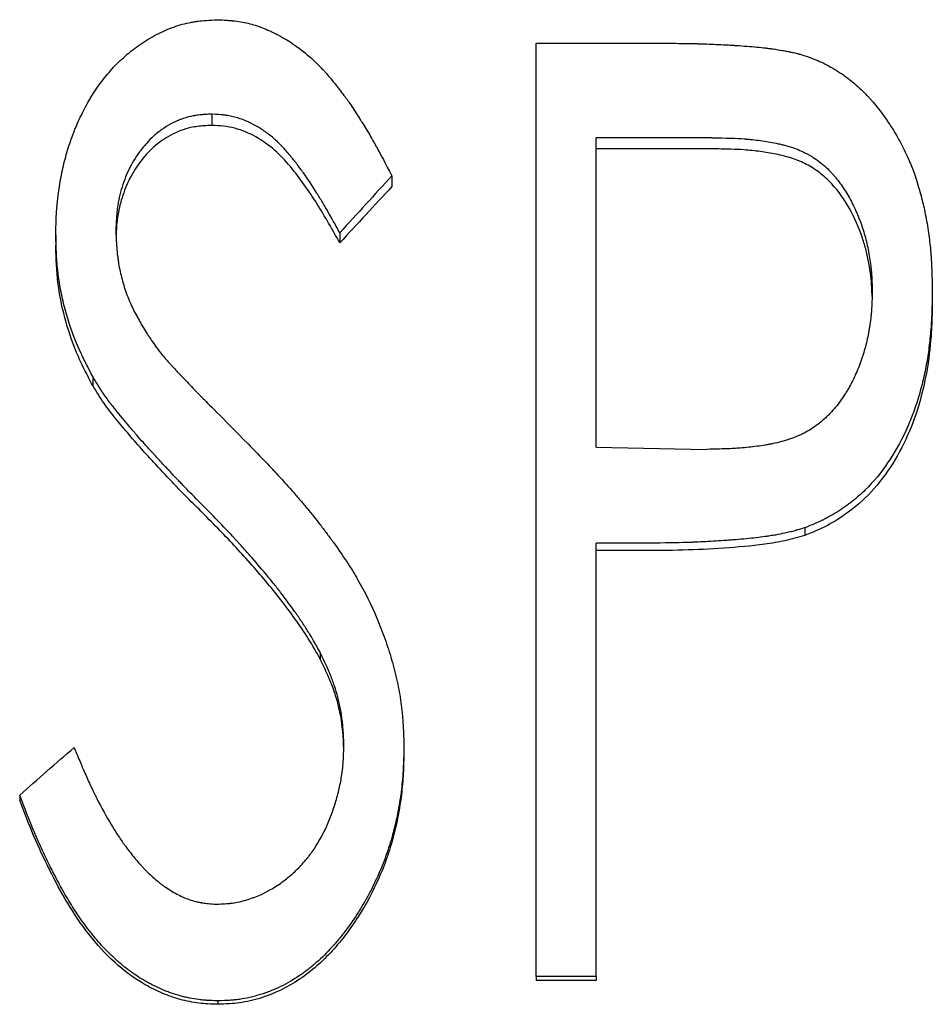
# Model space of a CAD drawing. Header units: millimetres. Extents: x 0 to 594, y 0 to 420.
# Tile 15 of 20: x 193 to 202, y 222 to 231. Entities that reach past the tile are written whole.
import ezdxf

# ---------------------------------------------------------------- set-up
doc = ezdxf.new("R2010")
doc.units = ezdxf.units.MM

msp = doc.modelspace()

# ---------------------------------------------------------------- linework, layer by layer
at = {"color": 7, "linetype": 'Continuous', "lineweight": 25}
for p, q in [((197.8841, 230.7949), (199.0975, 230.7949)), ((197.8841, 221.8273), (197.8841, 230.7949)), ((194.7688, 230.1139), (194.7688, 230.0059)), ((199.5734, 229.8865), (198.4611, 229.8865)), ((198.4611, 226.9132), (198.4611, 229.8865)), ((199.5734, 229.7804), (198.4611, 229.7804)), ((196.4995, 229.5219), (196.4995, 229.419)), ((193.2688, 228.9517), (193.2688, 228.8538)), ((195.9983, 228.9749), (195.9983, 228.8768)), ((201.6918, 228.4125), (201.6918, 228.3194)), ((193.6239, 227.593), (193.6239, 227.507)), ((198.4611, 226.9132), (199.5266, 226.8934)), ((200.4659, 226.1403), (200.4659, 226.0671)), ((198.901, 225.9927), (198.4611, 225.9927)), ((198.4611, 221.8273), (198.4611, 225.9927)), ((198.901, 225.9208), (198.4611, 225.9208)), ((195.8108, 224.9402), (195.8108, 224.8776)), ((196.6149, 224.0425), (196.6149, 223.9877)), ((192.9226, 223.5723), (192.9226, 223.5216)), ((198.4611, 221.8273), (197.8841, 221.8273)), ((197.8841, 221.8273), (197.8841, 221.7919)), ((198.4611, 221.7919), (197.8841, 221.7919)), ((198.4611, 221.8273), (198.4611, 221.7919)), ((194.8265, 221.595), (194.8265, 221.5617))]:
    msp.add_line(p, q, dxfattribs=at)
for points, knots in [([(193.2688, 228.9517), (193.2697, 228.9915), (193.2707, 229.0263), (193.2722, 229.0711), (193.2727, 229.0848), (193.2734, 229.1034), (193.2736, 229.1093), (193.274, 229.1177), (193.2741, 229.1204), (193.2743, 229.1244), (193.2744, 229.1257), (193.2745, 229.1282), (193.2745, 229.1288), (193.2762, 229.1623), (193.2781, 229.193), (193.2818, 229.2376), (193.2831, 229.2522), (193.2859, 229.281), (193.2874, 229.2943), (193.2961, 229.3685), (193.3049, 229.4275), (193.3264, 229.5448), (193.3392, 229.604), (193.3676, 229.718), (193.3842, 229.7747), (193.4127, 229.8594), (193.4227, 229.8875), (193.4387, 229.9297), (193.4442, 229.9437), (193.4555, 229.9717), (193.461, 229.9852), (193.4918, 230.0579), (193.5179, 230.1133), (193.5593, 230.1925), (193.5734, 230.2183), (193.5952, 230.2559), (193.6026, 230.2683), (193.6175, 230.2927), (193.6244, 230.3038), (193.6656, 230.3678), (193.7007, 230.4167), (193.7566, 230.4866), (193.7758, 230.5093), (193.8152, 230.5536), (193.8347, 230.5744), (193.8994, 230.6396), (193.9443, 230.6801), (194.0143, 230.7362), (194.0381, 230.7541), (194.0745, 230.7799), (194.0867, 230.7883), (194.1052, 230.8006), (194.1114, 230.8047), (194.1239, 230.8127), (194.1296, 230.8163), (194.191, 230.8546), (194.2456, 230.8842), (194.3274, 230.9217), (194.3547, 230.9331), (194.3955, 230.9485), (194.4091, 230.9534), (194.4363, 230.9625), (194.449, 230.9665), (194.4925, 230.9793), (194.5217, 230.9867), (194.566, 230.9959), (194.5808, 230.9987), (194.6031, 231.0024), (194.6106, 231.0036), (194.6218, 231.0052), (194.6255, 231.0057), (194.6311, 231.0065), (194.633, 231.0067), (194.6367, 231.0072), (194.6393, 231.0075), (194.6803, 231.0127), (194.7404, 231.0173), (194.821, 231.0215)], [0, 0, 0, 0, 0.03125, 0.03125, 0.046875, 0.046875, 0.054688, 0.054688, 0.058594, 0.058594, 0.060547, 0.060547, 0.0625, 0.0625, 0.09375, 0.09375, 0.109375, 0.109375, 0.125, 0.125, 0.1875, 0.1875, 0.25, 0.25, 0.3125, 0.3125, 0.34375, 0.34375, 0.359375, 0.359375, 0.375, 0.375, 0.4375, 0.4375, 0.46875, 0.46875, 0.484375, 0.484375, 0.5, 0.5, 0.5625, 0.5625, 0.59375, 0.59375, 0.625, 0.625, 0.6875, 0.6875, 0.71875, 0.71875, 0.734375, 0.734375, 0.742188, 0.742188, 0.75, 0.75, 0.8125, 0.8125, 0.84375, 0.84375, 0.859375, 0.859375, 0.875, 0.875, 0.90625, 0.90625, 0.921875, 0.921875, 0.929688, 0.929688, 0.933594, 0.933594, 0.935547, 0.935547, 0.9375, 0.9375, 1, 1, 1, 1]), ([(194.821, 231.0215), (194.8542, 231.0198), (194.8833, 231.0182), (194.9206, 231.0157), (194.932, 231.0149), (194.9475, 231.0136), (194.9524, 231.0132), (194.9594, 231.0126), (194.9617, 231.0124), (194.965, 231.0121), (194.966, 231.012), (194.9682, 231.0118), (194.9686, 231.0117), (195.0219, 231.0063), (195.0716, 230.9979), (195.1635, 230.9754), (195.2096, 230.9609), (195.2791, 230.9343), (195.3023, 230.9246), (195.3372, 230.9088), (195.3489, 230.9034), (195.3664, 230.8949), (195.3722, 230.892), (195.3839, 230.8862), (195.3902, 230.8829), (195.4807, 230.836), (195.5621, 230.7835), (195.6782, 230.6923), (195.716, 230.6597), (195.7712, 230.6078), (195.7893, 230.59), (195.8162, 230.5625), (195.8251, 230.5532), (195.8384, 230.539), (195.8428, 230.5343), (195.8494, 230.5271), (195.8515, 230.5247), (195.8559, 230.5199), (195.8587, 230.5168), (195.8859, 230.4865), (195.9167, 230.4497), (195.9615, 230.3933), (195.9709, 230.3814), (195.9882, 230.3592), (195.9965, 230.3485), (196.0205, 230.3173), (196.0352, 230.2978), (196.0553, 230.2705), (196.0617, 230.2618), (196.0738, 230.2449), (196.0791, 230.2374), (196.0968, 230.2121), (196.1092, 230.1939), (196.1356, 230.1544), (196.1495, 230.1332), (196.1715, 230.0992), (196.179, 230.0875), (196.1905, 230.0694), (196.1944, 230.0633), (196.2003, 230.054), (196.2022, 230.0509), (196.2062, 230.0446), (196.2086, 230.0407), (196.2356, 229.9979), (196.2607, 229.9564), (196.2981, 229.8926), (196.3105, 229.871), (196.3291, 229.8383), (196.3353, 229.8273), (196.3445, 229.8107), (196.3476, 229.8052), (196.3522, 229.7969), (196.3537, 229.7941), (196.356, 229.7899), (196.3568, 229.7885), (196.3583, 229.7857), (196.3594, 229.7837), (196.3895, 229.7288), (196.436, 229.6418), (196.4995, 229.5219)], [0, 0, 0, 0, 0.03125, 0.03125, 0.046875, 0.046875, 0.054688, 0.054688, 0.058594, 0.058594, 0.060547, 0.060547, 0.0625, 0.0625, 0.125, 0.125, 0.1875, 0.1875, 0.21875, 0.21875, 0.234375, 0.234375, 0.242188, 0.242188, 0.25, 0.25, 0.375, 0.375, 0.4375, 0.4375, 0.46875, 0.46875, 0.484375, 0.484375, 0.492188, 0.492188, 0.496094, 0.496094, 0.5, 0.5, 0.5625, 0.5625, 0.578125, 0.578125, 0.59375, 0.59375, 0.625, 0.625, 0.640625, 0.640625, 0.65625, 0.65625, 0.6875, 0.6875, 0.71875, 0.71875, 0.734375, 0.734375, 0.742188, 0.742188, 0.746094, 0.746094, 0.75, 0.75, 0.8125, 0.8125, 0.84375, 0.84375, 0.859375, 0.859375, 0.867188, 0.867188, 0.871094, 0.871094, 0.873047, 0.873047, 0.875, 0.875, 1, 1, 1, 1]), ([(199.0975, 230.7949), (199.1723, 230.7948), (199.2393, 230.7944), (199.3281, 230.7933), (199.3558, 230.7928), (199.3944, 230.7921), (199.4068, 230.7918), (199.4246, 230.7914), (199.4304, 230.7912), (199.439, 230.791), (199.4418, 230.7909), (199.446, 230.7908), (199.4474, 230.7907), (199.4501, 230.7906), (199.4509, 230.7906), (199.5166, 230.7886), (199.578, 230.7863), (199.6667, 230.7821), (199.6957, 230.7806), (199.7384, 230.7782), (199.7525, 230.7774), (199.7734, 230.7761), (199.7804, 230.7757), (199.7907, 230.775), (199.7942, 230.7748), (199.7993, 230.7745), (199.801, 230.7743), (199.8045, 230.7741), (199.8056, 230.7741), (199.8811, 230.7691), (199.9472, 230.7638), (200.0356, 230.7554), (200.0633, 230.7525), (200.1022, 230.748), (200.1147, 230.7465), (200.1328, 230.7442), (200.1387, 230.7434), (200.1474, 230.7422), (200.1503, 230.7418), (200.156, 230.741), (200.1577, 230.7408), (200.1925, 230.7358), (200.2226, 230.7311), (200.2664, 230.7235), (200.2807, 230.7209), (200.3019, 230.7169), (200.3089, 230.7155), (200.3228, 230.7128), (200.3288, 230.7116), (200.3522, 230.7067), (200.3671, 230.7033), (200.3887, 230.6981), (200.3957, 230.6963), (200.406, 230.6935), (200.4094, 230.6926), (200.4162, 230.6907), (200.4204, 230.6895), (200.4417, 230.6834), (200.4699, 230.6745), (200.5073, 230.662)], [0, 0, 0, 0, 0.125, 0.125, 0.1875, 0.1875, 0.21875, 0.21875, 0.234375, 0.234375, 0.242188, 0.242188, 0.246094, 0.246094, 0.25, 0.25, 0.375, 0.375, 0.4375, 0.4375, 0.46875, 0.46875, 0.484375, 0.484375, 0.492188, 0.492188, 0.496094, 0.496094, 0.5, 0.5, 0.625, 0.625, 0.6875, 0.6875, 0.71875, 0.71875, 0.734375, 0.734375, 0.742188, 0.742188, 0.75, 0.75, 0.8125, 0.8125, 0.84375, 0.84375, 0.859375, 0.859375, 0.875, 0.875, 0.90625, 0.90625, 0.921875, 0.921875, 0.929688, 0.929688, 0.9375, 0.9375, 1, 1, 1, 1]), ([(200.5073, 230.662), (200.5419, 230.6486), (200.5723, 230.6363), (200.6114, 230.6195), (200.6233, 230.6142), (200.6397, 230.6067), (200.6449, 230.6043), (200.6523, 230.6007), (200.6547, 230.5996), (200.6593, 230.5973), (200.6608, 230.5965), (200.6875, 230.583), (200.7116, 230.5699), (200.7482, 230.5483), (200.7604, 230.5408), (200.7851, 230.5252), (200.7984, 230.5166), (200.8568, 230.4774), (200.9016, 230.4435), (200.9661, 230.3887), (200.9871, 230.3698), (201.0179, 230.3405), (201.028, 230.3305), (201.0481, 230.3103), (201.0586, 230.2994), (201.1416, 230.2112), (201.2095, 230.1253), (201.3029, 229.9853), (201.3326, 229.9368), (201.3749, 229.8612), (201.3887, 229.8355), (201.4155, 229.7832), (201.4281, 229.7575), (201.4543, 229.7016), (201.4664, 229.6746), (201.4829, 229.6358), (201.4881, 229.6231), (201.498, 229.5983), (201.503, 229.5855), (201.5156, 229.5518), (201.5241, 229.5272), (201.5417, 229.4738), (201.5509, 229.444), (201.5775, 229.3537), (201.5919, 229.3001), (201.6153, 229.2018), (201.6262, 229.1474), (201.6476, 229.0235), (201.6565, 228.9646), (201.6673, 228.8808), (201.6704, 228.8537), (201.6744, 228.8141), (201.6756, 228.8011), (201.6773, 228.7819), (201.6779, 228.7756), (201.6786, 228.7661), (201.6789, 228.7629), (201.6793, 228.7567), (201.6796, 228.7528), (201.6853, 228.6747), (201.6893, 228.562), (201.6918, 228.4125)], [0, 0, 0, 0, 0.03125, 0.03125, 0.046875, 0.046875, 0.054688, 0.054688, 0.058594, 0.058594, 0.0625, 0.0625, 0.09375, 0.09375, 0.109375, 0.109375, 0.125, 0.125, 0.1875, 0.1875, 0.21875, 0.21875, 0.234375, 0.234375, 0.25, 0.25, 0.375, 0.375, 0.4375, 0.4375, 0.46875, 0.46875, 0.5, 0.5, 0.53125, 0.53125, 0.546875, 0.546875, 0.5625, 0.5625, 0.59375, 0.59375, 0.625, 0.625, 0.6875, 0.6875, 0.75, 0.75, 0.8125, 0.8125, 0.84375, 0.84375, 0.859375, 0.859375, 0.867188, 0.867188, 0.871094, 0.871094, 0.875, 0.875, 1, 1, 1, 1]), ([(194.7688, 230.1139), (194.7461, 230.1128), (194.7262, 230.1118), (194.7007, 230.1102), (194.6929, 230.1097), (194.6823, 230.1089), (194.6789, 230.1086), (194.6741, 230.1082), (194.6726, 230.1081), (194.6695, 230.1079), (194.669, 230.1078), (194.6478, 230.1059), (194.63, 230.1038), (194.5963, 230.0988), (194.5813, 230.0961), (194.5342, 230.0855), (194.5026, 230.076), (194.4551, 230.0578), (194.4392, 230.0511), (194.4073, 230.0365), (194.3905, 230.028), (194.3452, 230.0037), (194.3163, 229.9858), (194.2748, 229.9564), (194.2613, 229.9462), (194.235, 229.925), (194.2214, 229.9133), (194.1861, 229.8811), (194.1631, 229.8578), (194.1293, 229.82), (194.1182, 229.8069), (194.0962, 229.7798), (194.0849, 229.7653), (194.0539, 229.7235), (194.0349, 229.6951), (194, 229.6374), (193.9837, 229.6072), (193.9561, 229.5493), (193.9433, 229.5191), (193.9196, 229.456), (193.9085, 229.4223), (193.8892, 229.3558), (193.8811, 229.3226), (193.871, 229.2731), (193.868, 229.2567), (193.8641, 229.232), (193.8628, 229.2238), (193.8611, 229.2115), (193.8606, 229.2074), (193.8598, 229.2013), (193.8595, 229.1992), (193.859, 229.1951), (193.8587, 229.1924), (193.8533, 229.1465), (193.8491, 229.0792), (193.8457, 228.9891)], [0, 0, 0, 0, 0.03125, 0.03125, 0.046875, 0.046875, 0.054688, 0.054688, 0.058594, 0.058594, 0.0625, 0.0625, 0.09375, 0.09375, 0.125, 0.125, 0.1875, 0.1875, 0.21875, 0.21875, 0.25, 0.25, 0.3125, 0.3125, 0.34375, 0.34375, 0.375, 0.375, 0.4375, 0.4375, 0.46875, 0.46875, 0.5, 0.5, 0.5625, 0.5625, 0.625, 0.625, 0.6875, 0.6875, 0.75, 0.75, 0.8125, 0.8125, 0.84375, 0.84375, 0.859375, 0.859375, 0.867188, 0.867188, 0.871094, 0.871094, 0.875, 0.875, 1, 1, 1, 1]), ([(195.9983, 228.9749), (195.9745, 229.0178), (195.9536, 229.0553), (195.9267, 229.1032), (195.9185, 229.1179), (195.9072, 229.1377), (195.9037, 229.144), (195.8986, 229.153), (195.897, 229.1558), (195.8946, 229.16), (195.8938, 229.1614), (195.8923, 229.1641), (195.892, 229.1646), (195.8704, 229.2023), (195.8509, 229.2359), (195.8228, 229.2831), (195.8136, 229.2983), (195.8001, 229.3204), (195.7956, 229.3277), (195.789, 229.3383), (195.7868, 229.3419), (195.7825, 229.3489), (195.7809, 229.3514), (195.7348, 229.4248), (195.6918, 229.4892), (195.6281, 229.5788), (195.607, 229.6075), (195.5754, 229.6487), (195.5649, 229.6622), (195.5493, 229.682), (195.544, 229.6885), (195.5362, 229.6981), (195.5336, 229.7013), (195.5297, 229.7061), (195.5284, 229.7077), (195.5258, 229.7109), (195.5249, 229.712), (195.4959, 229.7471), (195.4696, 229.777), (195.4318, 229.817), (195.4195, 229.8295), (195.4014, 229.847), (195.3954, 229.8527), (195.3866, 229.8609), (195.3837, 229.8636), (195.3778, 229.8688), (195.3757, 229.8707), (195.3432, 229.8992), (195.3138, 229.9226), (195.2689, 229.9546), (195.2538, 229.9648), (195.231, 229.9793), (195.2234, 229.984), (195.2081, 229.9932), (195.201, 229.9973), (195.1258, 230.0395), (195.0578, 230.0674), (194.971, 230.0903), (194.9532, 230.0943), (194.926, 230.0993), (194.9168, 230.1008), (194.9029, 230.1029), (194.8982, 230.1035), (194.8912, 230.1044), (194.8888, 230.1047), (194.8841, 230.1053), (194.8809, 230.1057), (194.8551, 230.1086), (194.8182, 230.1112), (194.7688, 230.1139)], [0, 0, 0, 0, 0.0625, 0.0625, 0.09375, 0.09375, 0.109375, 0.109375, 0.117188, 0.117188, 0.121094, 0.121094, 0.125, 0.125, 0.1875, 0.1875, 0.21875, 0.21875, 0.234375, 0.234375, 0.242188, 0.242188, 0.25, 0.25, 0.375, 0.375, 0.4375, 0.4375, 0.46875, 0.46875, 0.484375, 0.484375, 0.492188, 0.492188, 0.496094, 0.496094, 0.5, 0.5, 0.5625, 0.5625, 0.59375, 0.59375, 0.609375, 0.609375, 0.617188, 0.617188, 0.625, 0.625, 0.6875, 0.6875, 0.71875, 0.71875, 0.734375, 0.734375, 0.75, 0.75, 0.875, 0.875, 0.90625, 0.90625, 0.921875, 0.921875, 0.929688, 0.929688, 0.933594, 0.933594, 0.9375, 0.9375, 1, 1, 1, 1]), ([(194.7688, 230.0059), (194.7436, 230.0046), (194.6974, 230.0024), (194.6294, 229.9964), (194.5544, 229.984), (194.4681, 229.9576), (194.3753, 229.9149), (194.2875, 229.8613), (194.1818, 229.7766), (194.0699, 229.6498), (193.9637, 229.4778), (193.9096, 229.3301), (193.881, 229.2221), (193.8676, 229.1566), (193.857, 229.0853), (193.8514, 229.0145), (193.8492, 228.9654), (193.8483, 228.9441)], [0, 0, 0, 0, 0.0478604, 0.0877478, 0.1293602, 0.1919392, 0.2586474, 0.3233965, 0.3879482, 0.5171369, 0.6463219, 0.7755662, 0.8193866, 0.8624665, 0.9049331, 0.9587455, 1, 1, 1, 1]), ([(195.9983, 228.8768), (195.9628, 228.9404), (195.8916, 229.0676), (195.7423, 229.3177), (195.5753, 229.5573), (195.3775, 229.7736), (195.1969, 229.9018), (195.0254, 229.9741), (194.8796, 230.0002), (194.8057, 230.004), (194.7688, 230.0059)], [0, 0, 0, 0, 0.125118, 0.250227, 0.500303, 0.625277, 0.750172, 0.874951, 0.93745, 1, 1, 1, 1]), ([(199.5734, 229.8865), (199.7114, 229.8852), (199.8148, 229.8819), (199.8846, 229.8766), (199.8868, 229.8764), (199.8902, 229.8762), (199.8918, 229.8761), (199.8968, 229.8757), (199.9001, 229.8754), (199.91, 229.8746), (199.9166, 229.874), (199.9364, 229.8722), (199.9495, 229.8709), (199.9886, 229.8668), (200.0144, 229.8637), (200.0912, 229.8531), (200.1414, 229.8446), (200.1968, 229.8333), (200.2048, 229.8316), (200.2188, 229.8286), (200.2257, 229.827), (200.2463, 229.8222), (200.2597, 229.8188), (200.2993, 229.8083), (200.3247, 229.8007), (200.3979, 229.7761), (200.4426, 229.7572), (200.4934, 229.7307), (200.5052, 229.7242), (200.5268, 229.7116), (200.5375, 229.705), (200.5692, 229.6846), (200.5899, 229.6699), (200.6505, 229.6228), (200.689, 229.5871), (200.7303, 229.5424), (200.7335, 229.5388), (200.7412, 229.5301), (200.7451, 229.5257), (200.7566, 229.5124), (200.7641, 229.5033), (200.7865, 229.4757), (200.801, 229.4565), (200.8434, 229.3969), (200.8702, 229.3544), (200.9206, 229.2636), (200.9442, 229.2153), (200.9719, 229.1515), (200.9773, 229.1385), (200.988, 229.1123), (200.9933, 229.0986), (201.006, 229.0653), (201.0141, 229.0425), (201.0369, 228.9724), (201.0505, 228.9233), (201.0744, 228.8208), (201.085, 228.7658), (201.0966, 228.6888), (201.0999, 228.6634), (201.1039, 228.6256), (201.1051, 228.613), (201.1066, 228.5943), (201.1072, 228.5869), (201.1078, 228.5783), (201.1081, 228.5737), (201.1109, 228.5306), (201.113, 228.4773), (201.1149, 228.4089)], [0, 0, 0, 0, 0.125, 0.125, 0.126953, 0.126953, 0.128906, 0.128906, 0.132812, 0.132812, 0.140625, 0.140625, 0.15625, 0.15625, 0.1875, 0.1875, 0.25, 0.25, 0.257812, 0.257812, 0.265625, 0.265625, 0.28125, 0.28125, 0.3125, 0.3125, 0.375, 0.375, 0.390625, 0.390625, 0.40625, 0.40625, 0.4375, 0.4375, 0.5, 0.5, 0.507812, 0.507812, 0.515625, 0.515625, 0.53125, 0.53125, 0.5625, 0.5625, 0.625, 0.625, 0.6875, 0.6875, 0.703125, 0.703125, 0.71875, 0.71875, 0.75, 0.75, 0.8125, 0.8125, 0.875, 0.875, 0.90625, 0.90625, 0.921875, 0.921875, 0.929688, 0.929688, 0.9375, 0.9375, 1, 1, 1, 1]), ([(201.1132, 228.3609), (201.1123, 228.3906), (201.1103, 228.457), (201.1015, 228.5641), (201.0834, 228.6825), (201.0569, 228.804), (201.0049, 228.9836), (200.9075, 229.2064), (200.7619, 229.4161), (200.6147, 229.5523), (200.487, 229.6344), (200.3445, 229.6926), (200.1947, 229.7304), (200.0387, 229.756), (199.8929, 229.7715), (199.7372, 229.7783), (199.6337, 229.7796), (199.5734, 229.7804)], [0, 0, 0, 0, 0.0372096, 0.083366, 0.1347568, 0.1873555, 0.2394089, 0.3692665, 0.4904636, 0.5555373, 0.6177596, 0.6777007, 0.7451008, 0.8079525, 0.8725477, 0.9256906, 1, 1, 1, 1]), ([(193.6239, 227.593), (193.6057, 227.6281), (193.5899, 227.6589), (193.5697, 227.6985), (193.5636, 227.7107), (193.5553, 227.7272), (193.5526, 227.7325), (193.5489, 227.74), (193.5477, 227.7424), (193.546, 227.7459), (193.5454, 227.7471), (193.5443, 227.7494), (193.5441, 227.7497), (193.5286, 227.7812), (193.5152, 227.8094), (193.4966, 227.8498), (193.4907, 227.863), (193.4794, 227.8886), (193.4744, 227.9003), (193.4258, 228.0165), (193.3884, 228.1286), (193.3407, 228.3108), (193.3271, 228.3702), (193.3104, 228.4572), (193.3055, 228.4859), (193.2989, 228.5284), (193.2969, 228.5424), (193.2931, 228.5704), (193.2913, 228.5851), (193.2868, 228.6242), (193.2841, 228.652), (193.2806, 228.6961), (193.2795, 228.7113), (193.278, 228.7346), (193.2775, 228.7425), (193.2768, 228.7545), (193.2765, 228.7585), (193.2762, 228.7646), (193.2761, 228.7666), (193.2759, 228.7707), (193.2757, 228.7735), (193.2736, 228.814), (193.2713, 228.873), (193.2688, 228.9517)], [0, 0, 0, 0, 0.0625, 0.0625, 0.09375, 0.09375, 0.109375, 0.109375, 0.117188, 0.117188, 0.121094, 0.121094, 0.125, 0.125, 0.1875, 0.1875, 0.21875, 0.21875, 0.25, 0.25, 0.5, 0.5, 0.625, 0.625, 0.6875, 0.6875, 0.71875, 0.71875, 0.75, 0.75, 0.8125, 0.8125, 0.84375, 0.84375, 0.859375, 0.859375, 0.867188, 0.867188, 0.871094, 0.871094, 0.875, 0.875, 1, 1, 1, 1]), ([(193.8457, 228.9891), (193.8474, 228.9546), (193.8491, 228.9243), (193.8514, 228.8855), (193.8522, 228.8736), (193.8533, 228.8574), (193.8537, 228.8523), (193.8542, 228.845), (193.8544, 228.8426), (193.8546, 228.8392), (193.8547, 228.8381), (193.8549, 228.8359), (193.8549, 228.8355), (193.8573, 228.8051), (193.86, 228.778), (193.8645, 228.7393), (193.8661, 228.7267), (193.8687, 228.7084), (193.8696, 228.7024), (193.8714, 228.6906), (193.8722, 228.6853), (193.8816, 228.6283), (193.8925, 228.5779), (193.9126, 228.5027), (193.9199, 228.4776), (193.9359, 228.4277), (193.9447, 228.4022), (193.9627, 228.3536), (193.9724, 228.3295), (193.9879, 228.2936), (193.9933, 228.2817), (194.0016, 228.264), (194.0044, 228.2581), (194.0101, 228.2463), (194.0133, 228.2398), (194.0262, 228.2139), (194.0376, 228.1921), (194.0563, 228.1578), (194.0628, 228.1461), (194.0763, 228.1221), (194.0838, 228.1089), (194.1043, 228.0738), (194.118, 228.051), (194.1387, 228.0178), (194.1457, 228.0069), (194.1561, 227.9908), (194.1596, 227.9855), (194.1648, 227.9776), (194.1666, 227.975), (194.1701, 227.9697), (194.1724, 227.9663), (194.1931, 227.9357), (194.2232, 227.893), (194.264, 227.8365)], [0, 0, 0, 0, 0.0625, 0.0625, 0.09375, 0.09375, 0.109375, 0.109375, 0.117188, 0.117188, 0.121094, 0.121094, 0.125, 0.125, 0.1875, 0.1875, 0.21875, 0.21875, 0.234375, 0.234375, 0.25, 0.25, 0.375, 0.375, 0.4375, 0.4375, 0.5, 0.5, 0.5625, 0.5625, 0.59375, 0.59375, 0.609375, 0.609375, 0.625, 0.625, 0.6875, 0.6875, 0.71875, 0.71875, 0.75, 0.75, 0.8125, 0.8125, 0.84375, 0.84375, 0.859375, 0.859375, 0.867188, 0.867188, 0.875, 0.875, 1, 1, 1, 1]), ([(193.6239, 227.507), (193.5966, 227.5592), (193.5421, 227.6637), (193.4417, 227.8768), (193.3499, 228.1567), (193.2916, 228.4448), (193.2744, 228.6784), (193.2707, 228.7954), (193.2688, 228.8538)], [0, 0, 0, 0, 0.1250545, 0.2500915, 0.5000026, 0.7499085, 0.8749456, 1, 1, 1, 1]), ([(201.1149, 228.4089), (201.113, 228.3388), (201.111, 228.2863), (201.1088, 228.2503), (201.1087, 228.248), (201.1085, 228.2447), (201.1083, 228.243), (201.108, 228.238), (201.1078, 228.2347), (201.1071, 228.2247), (201.1066, 228.218), (201.1049, 228.1982), (201.1037, 228.185), (201.0996, 228.1458), (201.0964, 228.12), (201.0907, 228.0817), (201.0884, 228.0674), (201.0839, 228.0406), (201.0815, 228.0273), (201.074, 227.9876), (201.0686, 227.9616), (201.0509, 227.8847), (201.0373, 227.835), (201.018, 227.7749), (201.0136, 227.7618), (201.0049, 227.7368), (201.0004, 227.7244), (200.9865, 227.6874), (200.9766, 227.663), (200.9452, 227.5905), (200.922, 227.5432), (200.8899, 227.4855), (200.8826, 227.4726), (200.8685, 227.4488), (200.8613, 227.4372), (200.8395, 227.4027), (200.8246, 227.3805), (200.7783, 227.3164), (200.7457, 227.277), (200.707, 227.2362), (200.7018, 227.2308), (200.6922, 227.2211), (200.6874, 227.2163), (200.6728, 227.2021), (200.663, 227.1928), (200.633, 227.1659), (200.6125, 227.149), (200.5496, 227.1012), (200.5056, 227.0734), (200.4481, 227.0437), (200.4382, 227.0389), (200.416, 227.0285), (200.4047, 227.0235), (200.37, 227.009), (200.3459, 226.9999), (200.2708, 226.9745), (200.217, 226.9601), (200.1557, 226.9475), (200.1533, 226.947), (200.1472, 226.9457), (200.1441, 226.9451), (200.135, 226.9433), (200.1288, 226.9421), (200.1103, 226.9387), (200.0978, 226.9364), (200.0599, 226.93), (200.0342, 226.9261), (199.9555, 226.9154), (199.9009, 226.9097), (199.8426, 226.9053), (199.8422, 226.9052), (199.8399, 226.9051), (199.8388, 226.905), (199.8354, 226.9048), (199.8331, 226.9046), (199.826, 226.9041), (199.8212, 226.9038), (199.8063, 226.9029), (199.7958, 226.9023), (199.7626, 226.9005), (199.7383, 226.8994), (199.6589, 226.8964), (199.5971, 226.8948), (199.5266, 226.8934)], [0, 0, 0, 0, 0.0625, 0.0625, 0.064453, 0.064453, 0.066406, 0.066406, 0.070312, 0.070312, 0.078125, 0.078125, 0.09375, 0.09375, 0.125, 0.125, 0.140625, 0.140625, 0.15625, 0.15625, 0.1875, 0.1875, 0.25, 0.25, 0.265625, 0.265625, 0.28125, 0.28125, 0.3125, 0.3125, 0.375, 0.375, 0.390625, 0.390625, 0.40625, 0.40625, 0.4375, 0.4375, 0.5, 0.5, 0.507812, 0.507812, 0.515625, 0.515625, 0.53125, 0.53125, 0.5625, 0.5625, 0.625, 0.625, 0.640625, 0.640625, 0.65625, 0.65625, 0.6875, 0.6875, 0.75, 0.75, 0.753906, 0.753906, 0.757812, 0.757812, 0.765625, 0.765625, 0.78125, 0.78125, 0.8125, 0.8125, 0.875, 0.875, 0.876953, 0.876953, 0.878906, 0.878906, 0.882812, 0.882812, 0.890625, 0.890625, 0.90625, 0.90625, 0.9375, 0.9375, 1, 1, 1, 1]), ([(201.6918, 228.4125), (201.6906, 228.3363), (201.6893, 228.2743), (201.6873, 228.2147), (201.6869, 228.2037), (201.6864, 228.191), (201.6863, 228.1885), (201.686, 228.1837), (201.6859, 228.1801), (201.6854, 228.1692), (201.685, 228.162), (201.6839, 228.1405), (201.6831, 228.1262), (201.6813, 228.0977), (201.6804, 228.0842), (201.6749, 228.0098), (201.6693, 227.9516), (201.6589, 227.8663), (201.6551, 227.8382), (201.6469, 227.7827), (201.6426, 227.7562), (201.6279, 227.6721), (201.6163, 227.6161), (201.5965, 227.5324), (201.5894, 227.5046), (201.5745, 227.4489), (201.5668, 227.4216), (201.5414, 227.3366), (201.5228, 227.2814), (201.4924, 227.2008), (201.4819, 227.1743), (201.4655, 227.1351), (201.46, 227.1222), (201.4515, 227.1028), (201.4486, 227.0964), (201.4429, 227.0836), (201.4402, 227.0779), (201.3342, 226.8485), (201.2049, 226.6598), (201.0091, 226.4654), (200.9669, 226.4282), (200.8991, 226.3749), (200.8757, 226.3575), (200.8395, 226.332), (200.8272, 226.3237), (200.8023, 226.3071), (200.7892, 226.2986), (200.7522, 226.2754), (200.7273, 226.2607), (200.6894, 226.2398), (200.6767, 226.2331), (200.6575, 226.2233), (200.6511, 226.22), (200.6415, 226.2153), (200.6383, 226.2137), (200.6334, 226.2114), (200.6318, 226.2106), (200.6286, 226.209), (200.6265, 226.208), (200.5901, 226.1907), (200.5369, 226.1684), (200.4659, 226.1403)], [0, 0, 0, 0, 0.0625, 0.0625, 0.078125, 0.078125, 0.082031, 0.082031, 0.085938, 0.085938, 0.09375, 0.09375, 0.109375, 0.109375, 0.125, 0.125, 0.1875, 0.1875, 0.21875, 0.21875, 0.25, 0.25, 0.3125, 0.3125, 0.34375, 0.34375, 0.375, 0.375, 0.4375, 0.4375, 0.46875, 0.46875, 0.484375, 0.484375, 0.492188, 0.492188, 0.5, 0.5, 0.75, 0.75, 0.8125, 0.8125, 0.84375, 0.84375, 0.859375, 0.859375, 0.875, 0.875, 0.90625, 0.90625, 0.921875, 0.921875, 0.929688, 0.929688, 0.933594, 0.933594, 0.935547, 0.935547, 0.9375, 0.9375, 1, 1, 1, 1]), ([(201.6918, 228.3194), (201.6909, 228.258), (201.689, 228.1445), (201.6772, 227.9178), (201.6441, 227.64), (201.5652, 227.3072), (201.444, 226.9831), (201.2747, 226.6835), (201.055, 226.4169), (200.8288, 226.2415), (200.6269, 226.1303), (200.5196, 226.0882), (200.4659, 226.0671)], [0, 0, 0, 0, 0.067749, 0.125104, 0.250161, 0.375197, 0.500196, 0.628604, 0.750086, 0.874941, 0.937459, 1, 1, 1, 1]), ([(194.264, 227.8365), (194.284, 227.8108), (194.3007, 227.7901), (194.3157, 227.7726), (194.3173, 227.7708), (194.3205, 227.7672), (194.3204, 227.7672), (194.3228, 227.7646), (194.3252, 227.762), (194.3344, 227.7518), (194.3435, 227.7419), (194.3616, 227.7222), (194.3683, 227.7149), (194.3833, 227.6986), (194.3892, 227.6922), (194.4071, 227.6727), (194.4178, 227.6611), (194.4367, 227.6406), (194.4449, 227.6318), (194.4554, 227.6206), (194.4585, 227.6172), (194.4628, 227.6127), (194.4641, 227.6112), (194.466, 227.6092), (194.4666, 227.6086), (194.4675, 227.6076), (194.4678, 227.6073), (194.4684, 227.6067), (194.4683, 227.6069), (194.5123, 227.5605), (194.5518, 227.5191), (194.6053, 227.4634), (194.6222, 227.446), (194.646, 227.4214), (194.6538, 227.4135), (194.665, 227.402), (194.6687, 227.3982), (194.6741, 227.3927), (194.6759, 227.3909), (194.6786, 227.3881), (194.6794, 227.3872), (194.6812, 227.3854), (194.6827, 227.3839), (194.7159, 227.3502), (194.8611, 227.2043), (195.1185, 226.9455)], [0, 0, 0, 0, 0.0625, 0.0625, 0.070312, 0.070312, 0.078125, 0.078125, 0.09375, 0.09375, 0.125, 0.125, 0.140625, 0.140625, 0.15625, 0.15625, 0.1875, 0.1875, 0.21875, 0.21875, 0.234375, 0.234375, 0.242188, 0.242188, 0.246094, 0.246094, 0.248047, 0.248047, 0.25, 0.25, 0.375, 0.375, 0.4375, 0.4375, 0.46875, 0.46875, 0.484375, 0.484375, 0.492188, 0.492188, 0.496094, 0.496094, 0.5, 0.5, 1, 1, 1, 1]), ([(194.6642, 226.3741), (194.6011, 226.4374), (194.5519, 226.4869), (194.5124, 226.5273), (194.5082, 226.5316), (194.5003, 226.5397), (194.4951, 226.5451), (194.4804, 226.5603), (194.4701, 226.571), (194.4379, 226.6047), (194.4146, 226.6294), (194.377, 226.6695), (194.364, 226.6834), (194.3488, 226.6997), (194.3471, 226.7015), (194.3437, 226.7052), (194.341, 226.7081), (194.334, 226.7156), (194.3295, 226.7205), (194.3162, 226.7348), (194.3077, 226.7439), (194.2674, 226.7872), (194.2418, 226.8148), (194.2133, 226.8455), (194.2054, 226.854), (194.1961, 226.864), (194.1934, 226.8669), (194.19, 226.8706), (194.1901, 226.8705), (194.1844, 226.8768), (194.1815, 226.8799), (194.1557, 226.908), (194.1331, 226.933), (194.0886, 226.983), (194.0667, 227.0079), (194.0397, 227.0392), (194.034, 227.0458), (194.0215, 227.0603), (194.0153, 227.0675), (193.9969, 227.089), (193.985, 227.103), (193.9267, 227.1719), (193.8847, 227.2228), (193.8378, 227.2811), (193.8287, 227.2925), (193.8155, 227.3092), (193.8099, 227.3163), (193.7992, 227.3301), (193.7939, 227.337), (193.7679, 227.3712), (193.7484, 227.3982), (193.7256, 227.4312), (193.7211, 227.4378), (193.7123, 227.4509), (193.7096, 227.4551), (193.6988, 227.4714), (193.691, 227.4836), (193.6657, 227.524), (193.6461, 227.5559), (193.6239, 227.593)], [0, 0, 0, 0, 0.125, 0.125, 0.140625, 0.140625, 0.15625, 0.15625, 0.1875, 0.1875, 0.25, 0.25, 0.28125, 0.28125, 0.285156, 0.285156, 0.289062, 0.289062, 0.296875, 0.296875, 0.3125, 0.3125, 0.375, 0.375, 0.40625, 0.40625, 0.421875, 0.421875, 0.429688, 0.429688, 0.4375, 0.4375, 0.5, 0.5, 0.5625, 0.5625, 0.578125, 0.578125, 0.59375, 0.59375, 0.625, 0.625, 0.75, 0.75, 0.78125, 0.78125, 0.796875, 0.796875, 0.8125, 0.8125, 0.875, 0.875, 0.890625, 0.890625, 0.90625, 0.90625, 0.9375, 0.9375, 1, 1, 1, 1]), ([(194.6642, 226.2989), (194.6148, 226.3478), (194.522, 226.4398), (194.3705, 226.5979), (194.2354, 226.7419), (194.0956, 226.8932), (193.9755, 227.0317), (193.8471, 227.1847), (193.726, 227.3394), (193.6582, 227.4507), (193.6239, 227.507)], [0, 0, 0, 0, 0.1302129, 0.2448745, 0.4106037, 0.5005453, 0.6313592, 0.7547201, 0.8758596, 1, 1, 1, 1]), ([(195.1185, 226.9455), (195.1813, 226.8808), (195.2368, 226.8232), (195.3091, 226.7474), (195.3313, 226.7239), (195.362, 226.6912), (195.3717, 226.6808), (195.3857, 226.6658), (195.3902, 226.6609), (195.3968, 226.6537), (195.399, 226.6514), (195.4023, 226.6479), (195.4033, 226.6467), (195.4054, 226.6444), (195.4059, 226.6439), (195.4601, 226.585), (195.5094, 226.5302), (195.5784, 226.4514), (195.6006, 226.4257), (195.6327, 226.388), (195.6432, 226.3756), (195.6587, 226.3572), (195.6638, 226.3511), (195.6739, 226.339), (195.6784, 226.3335), (195.7274, 226.2741), (195.7706, 226.2201), (195.8346, 226.1371), (195.8559, 226.1092), (195.8876, 226.0667), (195.8981, 226.0525), (195.9139, 226.0311), (195.9191, 226.0239), (195.9296, 226.0095), (195.9345, 226.0028), (195.9848, 225.9332), (196.0263, 225.8731), (196.0837, 225.7853), (196.102, 225.7565), (196.1283, 225.7139), (196.1368, 225.6998), (196.1493, 225.6788), (196.1535, 225.6718), (196.1616, 225.658), (196.1653, 225.6516), (196.2386, 225.5245), (196.3003, 225.4004), (196.382, 225.2075), (196.4074, 225.1421), (196.4429, 225.0424), (196.4542, 225.0088), (196.476, 224.9412), (196.4862, 224.908), (196.517, 224.8022), (196.5347, 224.7327), (196.557, 224.6301), (196.5637, 224.5961), (196.5757, 224.5287), (196.5811, 224.4943), (196.59, 224.43), (196.5939, 224.3964), (196.599, 224.3441), (196.6005, 224.3263), (196.6027, 224.2991), (196.6033, 224.29), (196.6043, 224.2761), (196.6046, 224.2715), (196.6051, 224.2645), (196.6052, 224.2622), (196.6055, 224.2575), (196.6057, 224.2543), (196.6087, 224.2062), (196.6117, 224.1361), (196.6149, 224.0425)], [0, 0, 0, 0, 0.0625, 0.0625, 0.09375, 0.09375, 0.109375, 0.109375, 0.117188, 0.117188, 0.121094, 0.121094, 0.123047, 0.123047, 0.125, 0.125, 0.1875, 0.1875, 0.21875, 0.21875, 0.234375, 0.234375, 0.242188, 0.242188, 0.25, 0.25, 0.3125, 0.3125, 0.34375, 0.34375, 0.359375, 0.359375, 0.367188, 0.367188, 0.375, 0.375, 0.4375, 0.4375, 0.46875, 0.46875, 0.484375, 0.484375, 0.492188, 0.492188, 0.5, 0.5, 0.625, 0.625, 0.6875, 0.6875, 0.71875, 0.71875, 0.75, 0.75, 0.8125, 0.8125, 0.84375, 0.84375, 0.875, 0.875, 0.90625, 0.90625, 0.921875, 0.921875, 0.929688, 0.929688, 0.933594, 0.933594, 0.935547, 0.935547, 0.9375, 0.9375, 1, 1, 1, 1]), ([(195.8108, 224.9402), (195.787, 224.9837), (195.7655, 225.0221), (195.7367, 225.072), (195.7278, 225.0874), (195.7152, 225.1086), (195.7111, 225.1153), (195.7053, 225.1249), (195.7034, 225.1281), (195.6996, 225.1342), (195.6982, 225.1364), (195.6778, 225.1692), (195.6581, 225.1997), (195.626, 225.2475), (195.6149, 225.2639), (195.5977, 225.2888), (195.5919, 225.2972), (195.58, 225.3142), (195.5734, 225.3235), (195.5227, 225.3952), (195.4767, 225.4574), (195.4065, 225.5487), (195.3829, 225.5787), (195.3353, 225.6381), (195.3116, 225.667), (195.2376, 225.7555), (195.1876, 225.8138), (195.1117, 225.9003), (195.0862, 225.929), (195.0478, 225.9717), (195.0349, 225.9859), (195.0156, 226.0072), (195.0091, 226.0142), (194.9994, 226.0248), (194.9962, 226.0283), (194.9913, 226.0336), (194.9897, 226.0354), (194.9865, 226.0389), (194.9844, 226.0412), (194.9072, 226.1249), (194.8009, 226.2355), (194.6642, 226.3741)], [0, 0, 0, 0, 0.0625, 0.0625, 0.09375, 0.09375, 0.109375, 0.109375, 0.117188, 0.117188, 0.125, 0.125, 0.1875, 0.1875, 0.21875, 0.21875, 0.234375, 0.234375, 0.25, 0.25, 0.375, 0.375, 0.4375, 0.4375, 0.5, 0.5, 0.625, 0.625, 0.6875, 0.6875, 0.71875, 0.71875, 0.734375, 0.734375, 0.742188, 0.742188, 0.746094, 0.746094, 0.75, 0.75, 1, 1, 1, 1]), ([(195.8108, 224.8776), (195.7736, 224.9442), (195.699, 225.0775), (195.5685, 225.2667), (195.432, 225.4506), (195.2875, 225.6285), (195.1377, 225.801), (194.9328, 226.0276), (194.7717, 226.1903), (194.6642, 226.2989)], [0, 0, 0, 0, 0.124991, 0.249982, 0.375957, 0.499982, 0.625086, 0.749996, 1, 1, 1, 1]), ([(200.4659, 226.1403), (200.445, 226.1338), (200.4267, 226.1282), (200.4031, 226.1211), (200.3959, 226.1189), (200.386, 226.116), (200.3829, 226.1151), (200.3784, 226.1138), (200.377, 226.1134), (200.3742, 226.1126), (200.3734, 226.1124), (200.3563, 226.1076), (200.3407, 226.1035), (200.3168, 226.0976), (200.3087, 226.0957), (200.2924, 226.0919), (200.2831, 226.0899), (200.2467, 226.082), (200.2159, 226.0761), (200.1673, 226.0677), (200.1507, 226.0649), (200.1253, 226.061), (200.1167, 226.0597), (200.1036, 226.0578), (200.0992, 226.0571), (200.0926, 226.0562), (200.0904, 226.0559), (200.086, 226.0553), (200.0832, 226.0549), (200.0296, 226.0474), (199.9709, 226.0406), (199.8728, 226.0311), (199.8384, 226.028), (199.7843, 226.0236), (199.7659, 226.0221), (199.7376, 226.02), (199.728, 226.0193), (199.7136, 226.0182), (199.7087, 226.0178), (199.699, 226.0172), (199.6933, 226.0168), (199.622, 226.0118), (199.5557, 226.0078), (199.4572, 226.003), (199.4246, 226.0015), (199.3759, 225.9997), (199.3597, 225.9991), (199.3355, 225.9983), (199.3274, 225.998), (199.3154, 225.9977), (199.3114, 225.9975), (199.3033, 225.9973), (199.2982, 225.9972), (199.2032, 225.9945), (199.0718, 225.9931), (198.901, 225.9927)], [0, 0, 0, 0, 0.03125, 0.03125, 0.046875, 0.046875, 0.054688, 0.054688, 0.058594, 0.058594, 0.0625, 0.0625, 0.09375, 0.09375, 0.109375, 0.109375, 0.125, 0.125, 0.1875, 0.1875, 0.21875, 0.21875, 0.234375, 0.234375, 0.242188, 0.242188, 0.246094, 0.246094, 0.25, 0.25, 0.375, 0.375, 0.4375, 0.4375, 0.46875, 0.46875, 0.484375, 0.484375, 0.492188, 0.492188, 0.5, 0.5, 0.625, 0.625, 0.6875, 0.6875, 0.71875, 0.71875, 0.734375, 0.734375, 0.742188, 0.742188, 0.75, 0.75, 1, 1, 1, 1]), ([(200.4659, 226.0671), (200.4345, 226.0574), (200.3718, 226.0379), (200.244, 226.007), (200.0169, 225.9699), (199.6892, 225.9422), (199.2954, 225.922), (199.0324, 225.9212), (198.901, 225.9208)], [0, 0, 0, 0, 0.062505, 0.125001, 0.249988, 0.499971, 0.749979, 1, 1, 1, 1]), ([(196.038, 224.0552), (196.0359, 224.1065), (196.0336, 224.1513), (196.0298, 224.2089), (196.0285, 224.2265), (196.0265, 224.2504), (196.0258, 224.258), (196.0247, 224.2688), (196.0243, 224.2723), (196.0238, 224.2773), (196.0236, 224.279), (196.0232, 224.2823), (196.0231, 224.2832), (196.0185, 224.3233), (196.0127, 224.3611), (196.0019, 224.4177), (195.998, 224.4366), (195.9894, 224.4743), (195.9847, 224.4938), (195.9702, 224.5486), (195.9593, 224.5851), (195.9409, 224.6397), (195.9345, 224.6579), (195.9243, 224.6852), (195.9209, 224.6942), (195.9156, 224.7078), (195.9138, 224.7124), (195.9111, 224.7192), (195.9101, 224.7215), (195.9083, 224.726), (195.9071, 224.729), (195.8871, 224.7779), (195.8552, 224.8478), (195.8108, 224.9402)], [0, 0, 0, 0, 0.125, 0.125, 0.1875, 0.1875, 0.21875, 0.21875, 0.234375, 0.234375, 0.242188, 0.242188, 0.25, 0.25, 0.375, 0.375, 0.4375, 0.4375, 0.5, 0.5, 0.625, 0.625, 0.6875, 0.6875, 0.71875, 0.71875, 0.734375, 0.734375, 0.742188, 0.742188, 0.75, 0.75, 1, 1, 1, 1]), ([(196.0368, 224.0227), (196.0352, 224.0597), (196.032, 224.1284), (196.0234, 224.2348), (196.0067, 224.3417), (195.9784, 224.4653), (195.9381, 224.5937), (195.8798, 224.7348), (195.8354, 224.8266), (195.8108, 224.8776)], [0, 0, 0, 0, 0.124322, 0.231128, 0.358481, 0.487418, 0.657172, 0.81005, 1, 1, 1, 1]), ([(193.4454, 224.0299), (193.4682, 223.9746), (193.4883, 223.9263), (193.5144, 223.8643), (193.5224, 223.8454), (193.5335, 223.8196), (193.537, 223.8114), (193.542, 223.7999), (193.5436, 223.7961), (193.546, 223.7907), (193.5468, 223.7889), (193.5483, 223.7853), (193.5486, 223.7846), (193.5687, 223.7386), (193.5877, 223.6967), (193.6164, 223.6358), (193.6259, 223.6158), (193.6403, 223.5864), (193.6451, 223.5767), (193.6523, 223.5622), (193.6547, 223.5574), (193.6595, 223.5478), (193.6614, 223.544), (193.7101, 223.4481), (193.7561, 223.3645), (193.8253, 223.2493), (193.8485, 223.2126), (193.8832, 223.16), (193.8948, 223.1429), (193.9122, 223.1178), (193.918, 223.1096), (193.9267, 223.0974), (193.9297, 223.0933), (193.9355, 223.0853), (193.9379, 223.082), (193.9687, 223.04), (193.9967, 223.0042), (194.0397, 222.9525), (194.0542, 222.9356), (194.0761, 222.9108), (194.0835, 222.9027), (194.0946, 222.8905), (194.0983, 222.8865), (194.1058, 222.8785), (194.1091, 222.875), (194.1467, 222.8353), (194.1803, 222.8028), (194.2307, 222.7585), (194.2475, 222.7445), (194.2728, 222.7245), (194.2812, 222.718), (194.2939, 222.7086), (194.2981, 222.7054), (194.3065, 222.6993), (194.31, 222.6968), (194.3544, 222.6656), (194.3938, 222.6413), (194.4531, 222.6101), (194.4728, 222.6006), (194.5124, 222.5832), (194.5312, 222.5757), (194.5726, 222.5611), (194.5938, 222.5548), (194.6264, 222.5469), (194.6374, 222.5444), (194.654, 222.5412), (194.6596, 222.5402), (194.668, 222.5387), (194.6708, 222.5383), (194.6764, 222.5374), (194.6803, 222.5368), (194.7114, 222.5322), (194.7559, 222.5279), (194.8156, 222.5237)], [0, 0, 0, 0, 0.0625, 0.0625, 0.09375, 0.09375, 0.109375, 0.109375, 0.117188, 0.117188, 0.121094, 0.121094, 0.125, 0.125, 0.1875, 0.1875, 0.21875, 0.21875, 0.234375, 0.234375, 0.242188, 0.242188, 0.25, 0.25, 0.375, 0.375, 0.4375, 0.4375, 0.46875, 0.46875, 0.484375, 0.484375, 0.492188, 0.492188, 0.5, 0.5, 0.5625, 0.5625, 0.59375, 0.59375, 0.609375, 0.609375, 0.617188, 0.617188, 0.625, 0.625, 0.6875, 0.6875, 0.71875, 0.71875, 0.734375, 0.734375, 0.742188, 0.742188, 0.75, 0.75, 0.8125, 0.8125, 0.84375, 0.84375, 0.875, 0.875, 0.90625, 0.90625, 0.921875, 0.921875, 0.929688, 0.929688, 0.933594, 0.933594, 0.9375, 0.9375, 1, 1, 1, 1]), ([(194.8156, 222.5237), (194.8458, 222.5249), (194.8721, 222.5262), (194.9059, 222.5284), (194.9163, 222.5292), (194.9303, 222.5304), (194.9348, 222.5308), (194.9411, 222.5314), (194.9432, 222.5317), (194.9472, 222.5321), (194.9483, 222.5322), (194.994, 222.5375), (195.0386, 222.5465), (195.1743, 222.5848), (195.2574, 222.6195), (195.372, 222.6857), (195.4093, 222.7101), (195.464, 222.7502), (195.482, 222.7642), (195.5176, 222.7932), (195.5358, 222.8089), (195.5861, 222.8544), (195.6179, 222.8866), (195.6629, 222.9374), (195.6774, 222.9547), (195.6986, 222.9814), (195.7055, 222.9905), (195.7192, 223.0087), (195.7265, 223.0187), (195.8303, 223.1654), (195.9064, 223.3271), (195.9677, 223.5355), (195.9741, 223.559), (195.9864, 223.6068), (195.9917, 223.6292), (196.0066, 223.6971), (196.0145, 223.7415), (196.0221, 223.7961), (196.0235, 223.8069), (196.0254, 223.8232), (196.0258, 223.8268), (196.0267, 223.8349), (196.0271, 223.839), (196.0291, 223.8606), (196.0306, 223.8799), (196.0346, 223.9442), (196.0366, 223.9955), (196.038, 224.0552)], [0, 0, 0, 0, 0.03125, 0.03125, 0.046875, 0.046875, 0.054688, 0.054688, 0.058594, 0.058594, 0.0625, 0.0625, 0.125, 0.125, 0.25, 0.25, 0.3125, 0.3125, 0.34375, 0.34375, 0.375, 0.375, 0.4375, 0.4375, 0.46875, 0.46875, 0.484375, 0.484375, 0.5, 0.5, 0.75, 0.75, 0.78125, 0.78125, 0.8125, 0.8125, 0.875, 0.875, 0.890625, 0.890625, 0.898438, 0.898438, 0.90625, 0.90625, 0.9375, 0.9375, 1, 1, 1, 1]), ([(196.6149, 224.0425), (196.6137, 223.996), (196.6126, 223.9554), (196.6108, 223.9031), (196.6102, 223.8871), (196.6093, 223.8653), (196.609, 223.8584), (196.6085, 223.8486), (196.6084, 223.8454), (196.6081, 223.8408), (196.6081, 223.8392), (196.6079, 223.8362), (196.6079, 223.8356), (196.604, 223.7601), (196.5981, 223.6902), (196.5824, 223.5591), (196.5719, 223.4921), (196.5522, 223.3893), (196.5449, 223.3546), (196.533, 223.3021), (196.5289, 223.2845), (196.5224, 223.258), (196.5203, 223.2491), (196.5158, 223.2313), (196.5134, 223.2218), (196.4939, 223.1468), (196.4738, 223.0805), (196.4394, 222.9816), (196.4272, 222.9488), (196.4015, 222.8833), (196.3883, 222.8515), (196.3443, 222.7512), (196.3133, 222.6869), (196.2643, 222.5944), (196.2475, 222.5642), (196.2218, 222.5199), (196.2131, 222.5053), (196.2, 222.4836), (196.1955, 222.4764), (196.1867, 222.4622), (196.1826, 222.4556), (196.1388, 222.3869), (196.0983, 222.3285), (196.0353, 222.245), (196.0139, 222.2178), (195.9812, 222.1781), (195.9702, 222.165), (195.9536, 222.1457), (195.948, 222.1393), (195.9368, 222.1266), (195.9317, 222.1209), (195.8758, 222.0587), (195.8249, 222.0081), (195.7467, 221.939), (195.7203, 221.9171), (195.6802, 221.8861), (195.6668, 221.876), (195.6465, 221.8613), (195.6398, 221.8565), (195.6262, 221.847), (195.62, 221.8427), (195.5534, 221.7978), (195.4925, 221.7627), (195.3989, 221.7172), (195.3672, 221.7032), (195.3192, 221.6841), (195.303, 221.678), (195.2706, 221.6665), (195.2552, 221.6613), (195.1684, 221.634), (195.1, 221.6183), (195.0182, 221.6068), (195.0012, 221.6048), (194.979, 221.6027), (194.9745, 221.6023), (194.9654, 221.6015), (194.9626, 221.6013), (194.9534, 221.6006), (194.9467, 221.6002), (194.9106, 221.598), (194.873, 221.5964), (194.8265, 221.595)], [0, 0, 0, 0, 0.03125, 0.03125, 0.046875, 0.046875, 0.054688, 0.054688, 0.058594, 0.058594, 0.060547, 0.060547, 0.0625, 0.0625, 0.125, 0.125, 0.1875, 0.1875, 0.21875, 0.21875, 0.234375, 0.234375, 0.242188, 0.242188, 0.25, 0.25, 0.3125, 0.3125, 0.34375, 0.34375, 0.375, 0.375, 0.4375, 0.4375, 0.46875, 0.46875, 0.484375, 0.484375, 0.492188, 0.492188, 0.5, 0.5, 0.5625, 0.5625, 0.59375, 0.59375, 0.609375, 0.609375, 0.617188, 0.617188, 0.625, 0.625, 0.6875, 0.6875, 0.71875, 0.71875, 0.734375, 0.734375, 0.742188, 0.742188, 0.75, 0.75, 0.8125, 0.8125, 0.84375, 0.84375, 0.859375, 0.859375, 0.875, 0.875, 0.9375, 0.9375, 0.953125, 0.953125, 0.957031, 0.957031, 0.960938, 0.960938, 0.96875, 0.96875, 1, 1, 1, 1]), ([(196.6149, 223.9877), (196.6132, 223.9186), (196.6097, 223.7803), (196.5932, 223.5752), (196.5602, 223.37), (196.5143, 223.1678), (196.4533, 222.9668), (196.3505, 222.7092), (196.1869, 222.4014), (195.9358, 222.0676), (195.6242, 221.786), (195.3069, 221.6331), (195.0723, 221.5777), (194.9337, 221.5649), (194.8642, 221.5628), (194.8265, 221.5617)], [0, 0, 0, 0, 0.06257, 0.125131, 0.18594, 0.250256, 0.312317, 0.375363, 0.500385, 0.625391, 0.750219, 0.874935, 0.937437, 0.966079, 1, 1, 1, 1]), ([(194.8265, 221.595), (194.786, 221.5962), (194.753, 221.5975), (194.7213, 221.5993), (194.7155, 221.5997), (194.7074, 221.6003), (194.7048, 221.6005), (194.6974, 221.6011), (194.6936, 221.6014), (194.6748, 221.6031), (194.6591, 221.6049), (194.6148, 221.6109), (194.5851, 221.6159), (194.5403, 221.6248), (194.5254, 221.628), (194.5029, 221.6332), (194.4954, 221.635), (194.4803, 221.6387), (194.4722, 221.6408), (194.4375, 221.6499), (194.4092, 221.6585), (194.3661, 221.6736), (194.3516, 221.679), (194.3225, 221.6905), (194.3073, 221.6968), (194.2644, 221.7153), (194.2366, 221.7283), (194.1957, 221.7487), (194.1822, 221.7557), (194.1556, 221.7699), (194.1416, 221.7777), (194.0809, 221.8124), (194.0321, 221.8444), (193.9587, 221.8987), (193.9342, 221.9179), (193.8974, 221.9483), (193.8851, 221.9586), (193.8667, 221.9746), (193.8605, 221.98), (193.8482, 221.9909), (193.8412, 221.9971), (193.7932, 222.0407), (193.7513, 222.0826), (193.6896, 222.1501), (193.6693, 222.1734), (193.639, 222.2096), (193.629, 222.2218), (193.609, 222.2467), (193.5986, 222.26), (193.5517, 222.3209), (193.5159, 222.3706), (193.4474, 222.4717), (193.4144, 222.5239), (193.3533, 222.6273), (193.3234, 222.68), (193.2799, 222.7606), (193.2656, 222.7878), (193.2443, 222.8288), (193.2373, 222.8426), (193.2234, 222.8702), (193.2161, 222.8849), (193.1835, 222.9509), (193.1578, 223.005), (193.1196, 223.0883), (193.1069, 223.1164), (193.0881, 223.1591), (193.0818, 223.1734), (193.0724, 223.195), (193.0693, 223.2023), (193.0646, 223.2131), (193.063, 223.2167), (193.0607, 223.2222), (193.0599, 223.224), (193.0584, 223.2276), (193.0573, 223.23), (193.0224, 223.3118), (192.9777, 223.4254), (192.9226, 223.5723)], [0, 0, 0, 0, 0.03125, 0.03125, 0.039062, 0.039062, 0.042969, 0.042969, 0.046875, 0.046875, 0.0625, 0.0625, 0.09375, 0.09375, 0.109375, 0.109375, 0.117188, 0.117188, 0.125, 0.125, 0.15625, 0.15625, 0.171875, 0.171875, 0.1875, 0.1875, 0.21875, 0.21875, 0.234375, 0.234375, 0.25, 0.25, 0.3125, 0.3125, 0.34375, 0.34375, 0.359375, 0.359375, 0.367188, 0.367188, 0.375, 0.375, 0.4375, 0.4375, 0.46875, 0.46875, 0.484375, 0.484375, 0.5, 0.5, 0.5625, 0.5625, 0.625, 0.625, 0.6875, 0.6875, 0.71875, 0.71875, 0.734375, 0.734375, 0.75, 0.75, 0.8125, 0.8125, 0.84375, 0.84375, 0.859375, 0.859375, 0.867188, 0.867188, 0.871094, 0.871094, 0.873047, 0.873047, 0.875, 0.875, 1, 1, 1, 1]), ([(194.8265, 221.5617), (194.7935, 221.5626), (194.7326, 221.5642), (194.6114, 221.5758), (194.4641, 221.6046), (194.2915, 221.6653), (194.0732, 221.7733), (193.8276, 221.9566), (193.5822, 222.2277), (193.3785, 222.5307), (193.2065, 222.8518), (193.0529, 223.1821), (192.9661, 223.4084), (192.9226, 223.5216)], [0, 0, 0, 0, 0.033857, 0.062535, 0.125044, 0.187524, 0.250036, 0.374872, 0.499785, 0.624792, 0.749851, 0.874925, 1, 1, 1, 1])]:
    msp.add_open_spline(points, degree=3, knots=knots, dxfattribs=at)
for points in [[(196.4995, 229.5219), (196.3325, 229.3397), (196.1654, 229.1574), (195.9983, 228.9749)], [(196.4995, 229.419), (196.3325, 229.2385), (196.1654, 229.0577), (195.9983, 228.8768)], [(192.9226, 223.5723), (193.0969, 223.7249), (193.2712, 223.8774), (193.4454, 224.0299)]]:
    msp.add_open_spline(points, degree=3, dxfattribs=at)

doc.saveas('drawing.dxf')
